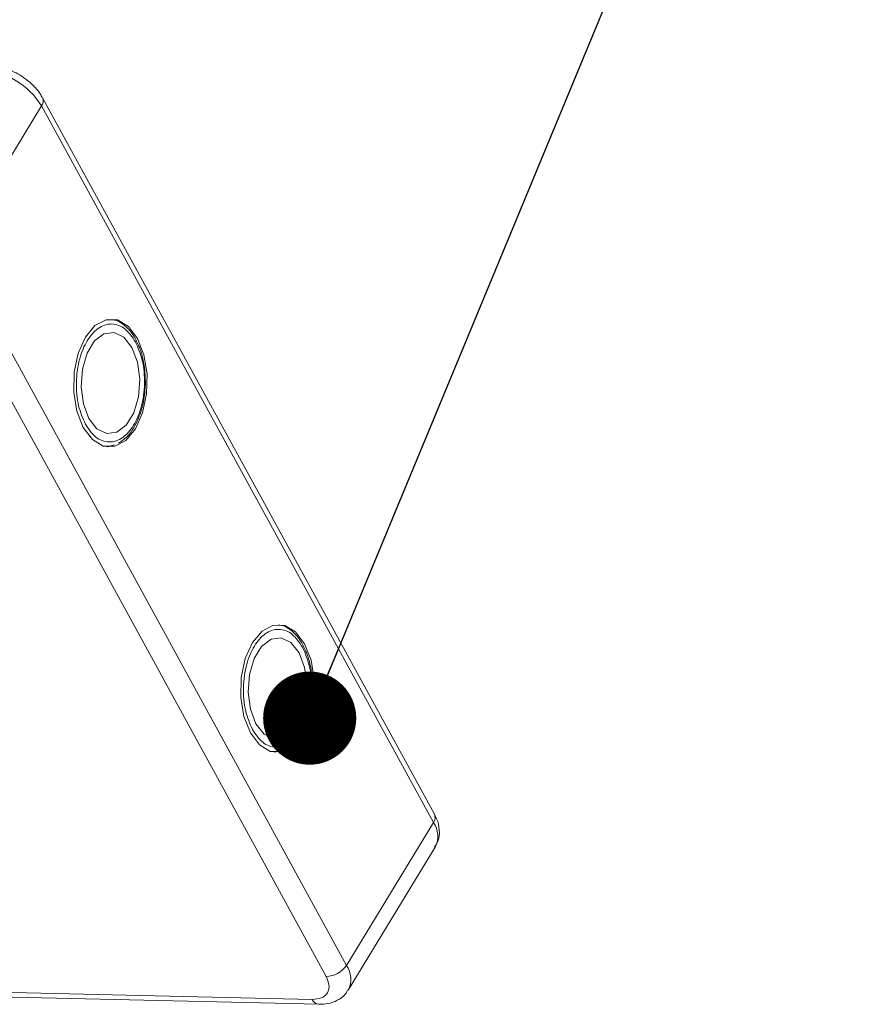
# Model space of a CAD drawing. Header units: millimetres. Extents: x 2205 to 3679, y 833 to 1866.
# Tile 73 of 86: x 3261 to 3306, y 1754 to 1807. Entities that reach past the tile are written whole.
import ezdxf

# ---------------------------------------------------------------- set-up
doc = ezdxf.new("R2010")
doc.units = ezdxf.units.MM
doc.styles.get("Standard").update_dxf_attribs({"font": '仿宋_GB2312.ttf', "width": 0.8})
doc.dimstyles.new('ISO-25.1', dxfattribs={"dimtxt": 6, "dimasz": 5, "dimexe": 3.5, "dimexo": 0.625, "dimgap": 1.5, "dimtad": 1, "dimtoh": 1, "dimtxsty": 'Standard', "dimcen": 2.5, "dimadec": 0, "dimazin": 0, "dimtfac": 1, "dimtmove": 0, "dimatfit": 3, "dimfxl": 0, "dimarcsym": 0})

msp = doc.modelspace()

# ---------------------------------------------------------------- linework, layer by layer
at = {"color": 7, "linetype": 'Continuous', "lineweight": 15}
for p, q in [((3282.952, 1764.388), (3261.914, 1802.841)), ((3257.192, 1794.73), (3261.86, 1802.402)), ((3261.86, 1802.402), (3282.898, 1763.949)), ((3278.229, 1756.276), (3257.192, 1794.73)), ((3256.1, 1794.132), (3277.138, 1755.679)), ((3267.043, 1789.607), (3266.965, 1789.776)), ((3265.52, 1784.141), (3265.77, 1784.223)), ((3265.488, 1784.124), (3265.375, 1784.111)), ((3276.01, 1773.217), (3275.932, 1773.386)), ((3274.487, 1767.751), (3274.737, 1767.833)), ((3274.455, 1767.734), (3274.342, 1767.721)), ((3282.898, 1763.949), (3278.229, 1756.276)), ((3278.33, 1754.953), (3282.998, 1762.626)), ((3276.391, 1754.451), (3246.437, 1755.138)), ((3246.282, 1754.884), (3276.744, 1754.185))]:
    msp.add_line(p, q, dxfattribs=at)
at = {"color": 7, "linetype": 'Continuous', "lineweight": 15, "flags": 128}
for points in [[(3264.105, 1785.14), (3264.592, 1784.498), (3265.174, 1784.152), (3265.793, 1784.138), (3266.391, 1784.456), (3266.906, 1785.076), (3267.291, 1785.936), (3267.506, 1786.952), (3267.53, 1788.026), (3267.362, 1789.051), (3267.018, 1789.928), (3266.531, 1790.571), (3265.949, 1790.916), (3265.329, 1790.93), (3264.732, 1790.612), (3264.216, 1789.993), (3263.832, 1789.133), (3263.617, 1788.116), (3263.592, 1787.043), (3263.76, 1786.017), (3264.105, 1785.14)], [(3266.719, 1789.437), (3266.284, 1789.991), (3265.761, 1790.248), (3265.214, 1790.178), (3264.71, 1789.789), (3264.307, 1789.128), (3264.057, 1788.275), (3263.987, 1787.333), (3264.108, 1786.414), (3264.404, 1785.631), (3264.839, 1785.078), (3265.362, 1784.82), (3265.908, 1784.89), (3266.413, 1785.279), (3266.815, 1785.94), (3267.066, 1786.793), (3267.136, 1787.736), (3267.015, 1788.654), (3266.719, 1789.437)], [(3273.072, 1768.75), (3273.559, 1768.108), (3274.14, 1767.763), (3274.76, 1767.748), (3275.357, 1768.066), (3275.873, 1768.686), (3276.258, 1769.546), (3276.473, 1770.562), (3276.497, 1771.636), (3276.329, 1772.661), (3275.985, 1773.538), (3275.498, 1774.181), (3274.916, 1774.526), (3274.296, 1774.54), (3273.699, 1774.222), (3273.183, 1773.603), (3272.799, 1772.743), (3272.584, 1771.726), (3272.559, 1770.653), (3272.727, 1769.627), (3273.072, 1768.75)], [(3275.686, 1773.047), (3275.251, 1773.601), (3274.728, 1773.858), (3274.181, 1773.788), (3273.676, 1773.399), (3273.274, 1772.738), (3273.023, 1771.885), (3272.954, 1770.943), (3273.075, 1770.025), (3273.37, 1769.241), (3273.806, 1768.688), (3274.329, 1768.43), (3274.875, 1768.5), (3275.38, 1768.889), (3275.782, 1769.55), (3276.033, 1770.403), (3276.102, 1771.346), (3275.982, 1772.264), (3275.686, 1773.047)]]:
    msp.add_lwpolyline(points, dxfattribs=at)
at = {"color": 7, "linetype": 'Continuous', "lineweight": 15}
for centre, radius, start, end in [((3258.393, 1800.295), 4.057, 31.2883, 86.0774), ((3261.531, 1802.665), 0.421, 321.3841, 25.0043), ((3282.544, 1764.215), 0.443, 323.0575, 22.9881), ((3281.832, 1763.203), 1.301, 333.6962, 34.9817), ((3277.107, 1757.031), 1.353, 271.2925, 326.0732), ((3277.168, 1755.532), 1.297, 332.9961, 35.0454), ((3276.798, 1754.625), 0.443, 203.0669, 262.9341)]:
    msp.add_arc(centre, radius, start, end, dxfattribs=at)
for points, knots in [([(3260.691, 1804.071), (3260.428, 1804.211), (3260.062, 1804.405), (3259.507, 1804.545), (3259.216, 1804.605), (3259.042, 1804.591), (3259.036, 1804.59)], [0, 0, 0, 0, 0.488426, 0.677574, 0.988617, 1, 1, 1, 1]), ([(3261.901, 1802.838), (3261.866, 1802.908), (3261.767, 1803.105), (3261.508, 1803.416), (3261.145, 1803.771), (3260.843, 1803.971), (3260.691, 1804.071)], [0, 0, 0, 0, 0.144277, 0.402847, 0.700432, 1, 1, 1, 1]), ([(3264.217, 1785.324), (3264.079, 1785.64), (3263.866, 1786.126), (3263.744, 1786.93), (3263.72, 1787.576), (3263.773, 1788.223), (3263.936, 1789.011), (3264.29, 1789.859), (3264.797, 1790.425), (3265.26, 1790.667), (3265.635, 1790.723), (3266.006, 1790.648), (3266.463, 1790.394), (3266.732, 1789.999), (3266.906, 1789.744)], [0, 0, 0, 0, 0.119721, 0.184837, 0.25, 0.315115, 0.380279, 0.5, 0.619721, 0.684837, 0.75, 0.815115, 0.880279, 1, 1, 1, 1]), ([(3266.965, 1789.776), (3266.946, 1789.819), (3266.847, 1790.041), (3266.604, 1790.367), (3266.23, 1790.714), (3265.882, 1790.917), (3265.662, 1790.927), (3265.603, 1790.93)], [0, 0, 0, 0, 0.064646, 0.330746, 0.605417, 0.894132, 1, 1, 1, 1]), ([(3266.906, 1789.744), (3267.044, 1789.429), (3267.257, 1788.942), (3267.379, 1788.138), (3267.403, 1787.492), (3267.35, 1786.845), (3267.187, 1786.057), (3266.833, 1785.21), (3266.326, 1784.643), (3265.863, 1784.402), (3265.488, 1784.345), (3265.117, 1784.42), (3264.66, 1784.674), (3264.391, 1785.069), (3264.217, 1785.324)], [0, 0, 0, 0, 0.119721, 0.184837, 0.25, 0.315115, 0.380279, 0.5, 0.619721, 0.684837, 0.75, 0.815115, 0.880279, 1, 1, 1, 1]), ([(3267.439, 1787.491), (3267.431, 1787.821), (3267.42, 1788.282), (3267.294, 1788.914), (3267.188, 1789.307), (3267.076, 1789.539), (3267.043, 1789.607)], [0, 0, 0, 0, 0.432034, 0.604386, 0.884605, 1, 1, 1, 1]), ([(3265.998, 1784.298), (3266.154, 1784.407), (3266.478, 1784.631), (3266.847, 1785.151), (3267.106, 1785.701), (3267.277, 1786.238), (3267.4, 1786.822), (3267.425, 1787.256), (3267.439, 1787.491)], [0, 0, 0, 0, 0.191308, 0.39709, 0.559843, 0.686792, 0.830349, 1, 1, 1, 1]), ([(3273.184, 1768.935), (3273.046, 1769.25), (3272.833, 1769.736), (3272.71, 1770.54), (3272.687, 1771.186), (3272.739, 1771.833), (3272.903, 1772.622), (3273.257, 1773.469), (3273.763, 1774.035), (3274.226, 1774.277), (3274.602, 1774.333), (3274.973, 1774.258), (3275.43, 1774.004), (3275.699, 1773.61), (3275.873, 1773.354)], [0, 0, 0, 0, 0.119721, 0.184837, 0.25, 0.315115, 0.380279, 0.5, 0.619721, 0.684837, 0.75, 0.815115, 0.880279, 1, 1, 1, 1]), ([(3275.932, 1773.386), (3275.913, 1773.43), (3275.814, 1773.651), (3275.571, 1773.977), (3275.196, 1774.324), (3274.849, 1774.527), (3274.629, 1774.537), (3274.57, 1774.54)], [0, 0, 0, 0, 0.064646, 0.330746, 0.605417, 0.894132, 1, 1, 1, 1]), ([(3275.873, 1773.354), (3276.011, 1773.039), (3276.224, 1772.552), (3276.346, 1771.748), (3276.37, 1771.102), (3276.317, 1770.455), (3276.153, 1769.667), (3275.8, 1768.82), (3275.293, 1768.253), (3274.83, 1768.012), (3274.455, 1767.955), (3274.084, 1768.03), (3273.627, 1768.284), (3273.358, 1768.679), (3273.184, 1768.935)], [0, 0, 0, 0, 0.119721, 0.184837, 0.25, 0.315115, 0.380279, 0.5, 0.619721, 0.684837, 0.75, 0.815115, 0.880279, 1, 1, 1, 1]), ([(3276.405, 1771.101), (3276.398, 1771.431), (3276.387, 1771.892), (3276.261, 1772.524), (3276.155, 1772.917), (3276.042, 1773.149), (3276.01, 1773.217)], [0, 0, 0, 0, 0.432034, 0.604386, 0.884605, 1, 1, 1, 1]), ([(3274.965, 1767.908), (3275.121, 1768.017), (3275.445, 1768.242), (3275.814, 1768.761), (3276.073, 1769.311), (3276.244, 1769.848), (3276.366, 1770.432), (3276.392, 1770.866), (3276.405, 1771.101)], [0, 0, 0, 0, 0.191308, 0.39709, 0.559843, 0.686792, 0.830349, 1, 1, 1, 1]), ([(3282.964, 1762.627), (3283.03, 1762.728), (3283.211, 1763), (3283.238, 1763.546), (3283.139, 1764.037), (3282.985, 1764.303), (3282.938, 1764.385)], [0, 0, 0, 0, 0.1933179, 0.5258627, 0.8534537, 1, 1, 1, 1]), ([(3277.138, 1755.679), (3277.205, 1755.521), (3277.309, 1755.277), (3277.291, 1754.987), (3277.215, 1754.791), (3277.076, 1754.633), (3276.827, 1754.484), (3276.562, 1754.464), (3276.391, 1754.451)], [0, 0, 0, 0, 0.239443, 0.369636, 0.5, 0.630193, 0.760557, 1, 1, 1, 1]), ([(3276.744, 1754.187), (3276.91, 1754.192), (3277.261, 1754.202), (3277.751, 1754.384), (3278.137, 1754.641), (3278.258, 1754.881), (3278.295, 1754.955)], [0, 0, 0, 0, 0.265588, 0.558647, 0.864004, 1, 1, 1, 1])]:
    msp.add_open_spline(points, degree=3, knots=knots, dxfattribs=at)

# ---------------------------------------------------------------- leaders
at = {"color": 5, "lineweight": 9}
msp.add_leader([(3276.258, 1769.546), (3296.971, 1819.51), (3306.296, 1819.51)], dimstyle='ISO-25.1', override={"dimgap": 1.5, "dimtad": 0, "dimldrblk": 'Dot'}, dxfattribs=at)

doc.saveas('drawing.dxf')
